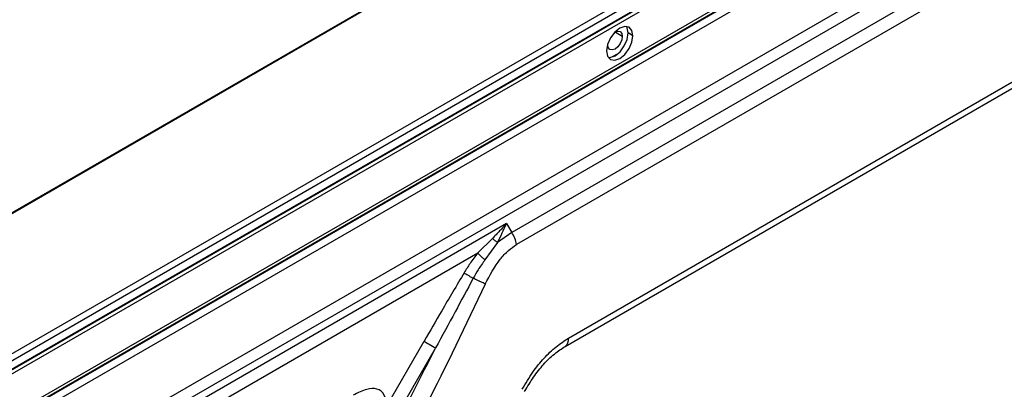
# Model space of a CAD drawing. Header units: millimetres. Extents: x 0 to 1118, y 0 to 864.
# Tile 128 of 254: x 882 to 902, y 710 to 718. Entities that reach past the tile are written whole.
import ezdxf

# ---------------------------------------------------------------- set-up
doc = ezdxf.new("R2010")
doc.units = ezdxf.units.MM

msp = doc.modelspace()

# ---------------------------------------------------------------- linework, layer by layer
at = {"color": 7, "linetype": 'Continuous', "lineweight": 25}
for p, q in [((998.829, 781.191), (855.592, 698.502)), ((855.609, 698.501), (998.845, 781.189)), ((1001.299, 779.773), (858.062, 697.085)), ((858.121, 696.982), (1001.358, 779.671)), ((1001.357, 779.493), (858.121, 696.804)), ((858.135, 696.802), (1001.352, 779.48)), ((859.429, 696.593), (999.908, 777.689)), ((1000.354, 776.51), (858.889, 694.844)), ((858.964, 694.633), (1000.43, 776.3)), ((967.721, 757.012), (892.086, 713.349)), ((967.819, 756.768), (892.185, 713.105)), ((893.232, 711.217), (916.505, 724.652)), ((893.164, 711.051), (916.436, 724.486)), ((894.531, 717.321), (894.437, 717.376)), ((894.025, 717.137), (894.026, 717.158)), ((891.982, 713.528), (859.109, 694.55)), ((891.982, 713.528), (892.09, 713.35)), ((892.086, 713.349), (891.801, 713.15)), ((891.698, 713.231), (891.403, 712.939)), ((891.801, 713.15), (891.547, 712.799)), ((859.184, 694.339), (891.403, 712.939)), ((889.558, 709.838), (890.319, 711.155)), ((889.792, 709.703), (890.548, 711.013))]:
    msp.add_line(p, q, dxfattribs=at)
at = {"color": 8, "linetype": 'Continuous', "lineweight": 25}
for p, q in [((859.269, 697.373), (999.979, 778.603)), ((999.908, 777.745), (859.429, 696.649)), ((999.908, 777.671), (859.429, 696.574)), ((859.429, 696.411), (999.908, 777.507)), ((894.319, 717.307), (894.172, 717.393)), ((894.227, 716.955), (894.116, 716.891))]:
    msp.add_line(p, q, dxfattribs=at)
at = {"color": 7, "linetype": 'Continuous', "lineweight": 25, "flags": 128}
for points in [[(894.531, 717.321), (894.511, 717.427), (894.454, 717.493), (894.368, 717.509), (894.266, 717.474), (894.165, 717.392), (894.079, 717.276), (894.021, 717.144), (894.001, 717.015)], [(894.437, 717.376), (894.417, 717.481), (894.401, 717.51)], [(894.001, 717.015), (894.021, 716.909), (894.079, 716.843), (894.165, 716.827), (894.266, 716.862), (894.368, 716.944), (894.454, 717.06), (894.511, 717.192), (894.531, 717.321)], [(894.319, 717.307), (894.308, 717.236), (894.276, 717.162), (894.228, 717.098), (894.172, 717.052), (894.116, 717.033), (894.068, 717.042), (894.036, 717.079), (894.025, 717.137)], [(894.038, 716.881), (894.07, 716.881), (894.172, 716.916), (894.273, 716.998), (894.359, 717.114), (894.417, 717.247), (894.437, 717.376)], [(894.155, 717.381), (894.172, 717.393), (894.228, 717.412), (894.276, 717.403), (894.308, 717.366), (894.319, 717.307)], [(890.319, 711.155), (890.34, 711.143), (890.364, 711.129), (890.392, 711.113), (890.422, 711.095), (890.454, 711.077), (890.487, 711.058), (890.52, 711.039), (890.552, 711.02)]]:
    msp.add_lwpolyline(points, dxfattribs=at)
at = {"color": 7, "linetype": 'Continuous', "lineweight": 25}
msp.add_arc((891.662, 713.036), 0.528, 7.5843, 36.4122, dxfattribs=at)
at = {"color": 8, "linetype": 'Continuous', "lineweight": 25}
msp.add_arc((893.057, 711.192), 0.177, 307.7976, 8.1948, dxfattribs=at)
at = {"color": 7, "linetype": 'Continuous', "lineweight": 25}
for points, knots in [([(891.982, 713.528), (891.98, 713.525), (891.972, 713.517), (891.95, 713.493), (891.907, 713.447), (891.844, 713.38), (891.772, 713.306), (891.723, 713.256), (891.698, 713.231)], [0, 0, 0, 0, 0.0288729, 0.08031, 0.2508747, 0.5011804, 0.752362, 1, 1, 1, 1]), ([(891.801, 713.15), (891.834, 713.213), (891.898, 713.338), (891.953, 713.463), (891.981, 713.524), (891.982, 713.528)], [0, 0, 0, 0, 0.493949, 0.969725, 1, 1, 1, 1]), ([(891.552, 712.309), (891.646, 712.485), (891.781, 712.738), (892.014, 712.991), (892.13, 713.068), (892.185, 713.105)], [0, 0, 0, 0, 0.5448647, 0.7835989, 1, 1, 1, 1]), ([(891.698, 713.231), (891.713, 713.217), (891.743, 713.188), (891.782, 713.162), (891.801, 713.15)], [0, 0, 0, 0, 0.5, 1, 1, 1, 1]), ([(891.403, 712.939), (891.35, 712.868), (891.252, 712.74), (891.166, 712.6), (891.127, 712.536)], [0, 0, 0, 0, 0.5486984, 1, 1, 1, 1]), ([(891.403, 712.939), (891.41, 712.931), (891.425, 712.911), (891.461, 712.873), (891.505, 712.833), (891.535, 712.809), (891.547, 712.799)], [0, 0, 0, 0, 0.201803, 0.499983, 0.791549, 1, 1, 1, 1]), ([(891.547, 712.799), (891.5, 712.732), (891.415, 712.612), (891.342, 712.482), (891.31, 712.425)], [0, 0, 0, 0, 0.559064, 1, 1, 1, 1]), ([(891.127, 712.536), (890.976, 712.281), (890.704, 711.822), (890.437, 711.36), (890.319, 711.155)], [0, 0, 0, 0, 0.555908, 1, 1, 1, 1]), ([(891.127, 712.536), (891.138, 712.529), (891.16, 712.515), (891.205, 712.487), (891.256, 712.457), (891.292, 712.435), (891.31, 712.425)], [0, 0, 0, 0, 0.246081, 0.499998, 0.753917, 1, 1, 1, 1]), ([(891.552, 712.309), (891.16, 711.482), (890.374, 709.827), (889.48, 708.228), (889.032, 707.429)], [0, 0, 0, 0, 0.499978, 1, 1, 1, 1]), ([(891.31, 712.425), (891.188, 712.199), (890.936, 711.73), (890.683, 711.263), (890.552, 711.02)], [0, 0, 0, 0, 0.482214, 1, 1, 1, 1]), ([(891.552, 712.309), (891.538, 712.316), (891.507, 712.332), (891.462, 712.353), (891.425, 712.371), (891.382, 712.391), (891.341, 712.41), (891.31, 712.425)], [0, 0, 0, 0, 0.228541, 0.500133, 0.558085, 0.660912, 1, 1, 1, 1]), ([(892.296, 710.185), (892.366, 710.303), (892.5, 710.528), (892.734, 710.815), (892.978, 711.051), (893.147, 711.161), (893.232, 711.217)], [0, 0, 0, 0, 0.273354, 0.521276, 0.758469, 1, 1, 1, 1]), ([(888.72, 707.609), (889.039, 708.17), (889.675, 709.291), (890.258, 710.439), (890.548, 711.013)], [0, 0, 0, 0, 0.50112, 1, 1, 1, 1]), ([(892.347, 710.143), (892.406, 710.241), (892.522, 710.437), (892.727, 710.693), (892.945, 710.908), (893.092, 711.004), (893.166, 711.052)], [0, 0, 0, 0, 0.255909, 0.5081, 0.75618, 1, 1, 1, 1]), ([(889.558, 709.838), (889.551, 709.923), (889.537, 710.094), (889.376, 710.21), (889.149, 710.198), (888.981, 710.113), (888.887, 710.066)], [0, 0, 0, 0, 0.23561, 0.477462, 0.708806, 1, 1, 1, 1])]:
    msp.add_open_spline(points, degree=3, knots=knots, dxfattribs=at)

doc.saveas('drawing.dxf')
